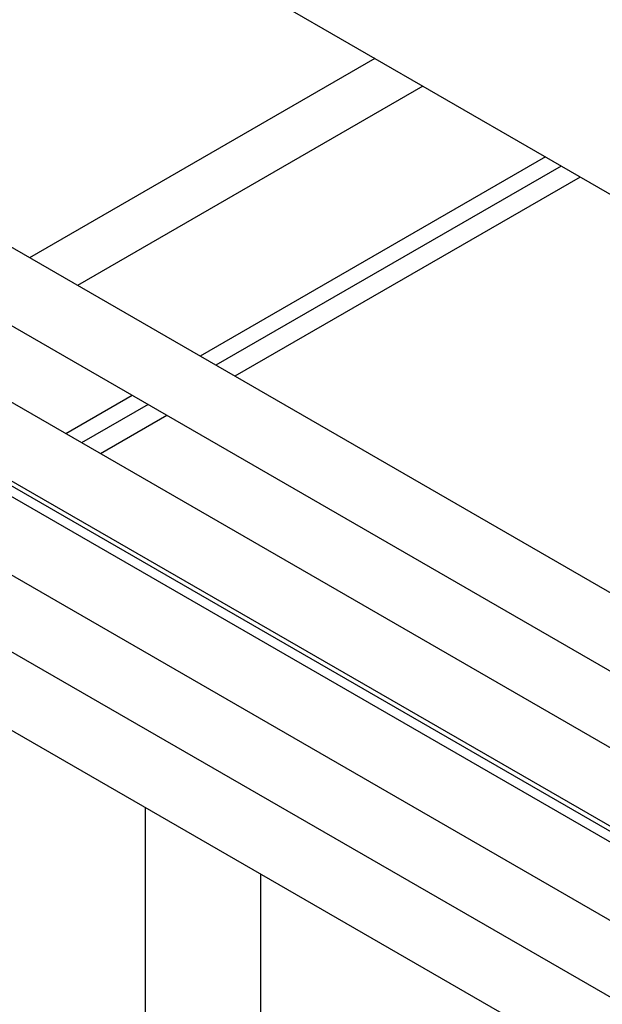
# Model space of a CAD drawing. Header units: millimetres. Extents: x 0 to 25230, y 0 to 17820.
# Tile 119 of 244: x 15101 to 15273, y 11844 to 12134. Entities that reach past the tile are written whole.
import ezdxf

# ---------------------------------------------------------------- set-up
doc = ezdxf.new("R2010")
doc.units = ezdxf.units.MM
doc.linetypes.add('SLD-Sólida', pattern=[0])
doc.layers.add('REFERÊNCIAS', color=9, linetype='SLD-Sólida')

msp = doc.modelspace()

# ---------------------------------------------------------------- linework, layer by layer
at = {"color": 7, "linetype": 'SLD-Sólida', "lineweight": 25, "ltscale": 30}
for p, q in [((16305.36, 11370.47), (15068.27, 12084.62)), ((15058.27, 12067.3), (16285.35, 11358.92)), ((14940.01, 12062.08), (16254.75, 11303.1)), ((16265.76, 11347.61), (15028.67, 12061.76)), ((15367.96, 11792.41), (14910.41, 12056.54)), ((15018.67, 12044.44), (16254.75, 11330.87)), ((14900.41, 12039.22), (15357.96, 11775.08)), ((16254.75, 11326.19), (15019.28, 12039.42))]:
    msp.add_line(p, q, dxfattribs=at)
at = {"layer": 'REFERÊNCIAS', "linetype": 'SLD-Sólida', "lineweight": 25, "ltscale": 30}
for p, q in [((15380.48, 12021.81), (15070.62, 12200.69)), ((15206.13, 12122.46), (15104.43, 12063.75)), ((15220.27, 12114.3), (15118.57, 12055.58)), ((15256.34, 12093.47), (15154.64, 12034.76)), ((15261, 12090.78), (15159.3, 12032.07)), ((15266.59, 12087.56), (15164.89, 12028.85)), ((16254.75, 11329.3), (15022.89, 12040.44)), ((15134.63, 12023.22), (15115.04, 12011.9)), ((15139.3, 12020.53), (15119.7, 12009.21)), ((15144.88, 12017.3), (15125.29, 12005.99)), ((15138.58, 11677.22), (15138.58, 11901.73)), ((15172.52, 11677.22), (15172.52, 11882.14))]:
    msp.add_line(p, q, dxfattribs=at)

doc.saveas('drawing.dxf')
